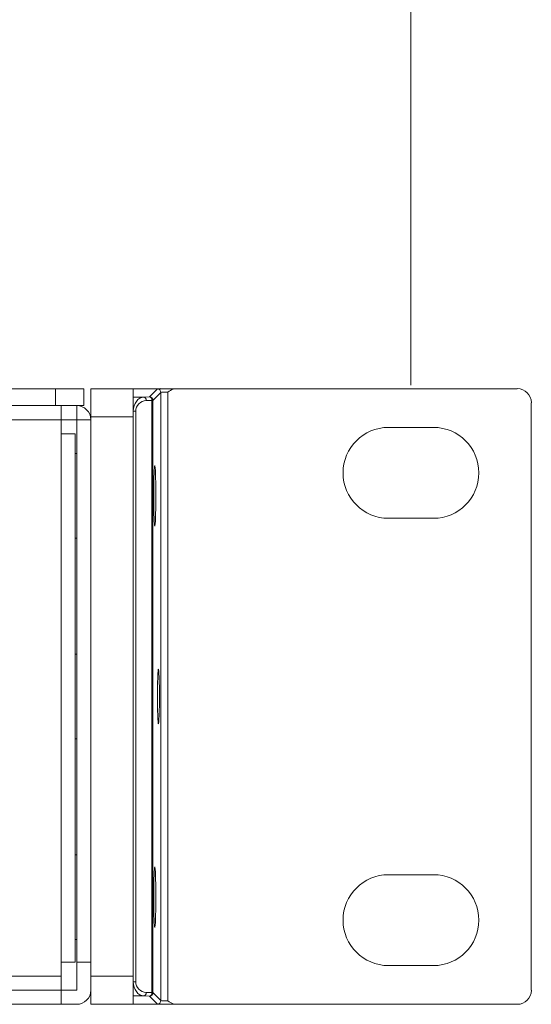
# Model space of a CAD drawing. Header units: millimetres. Extents: x 0 to 2122, y 0 to 1639.
# Tile 59 of 75: x 1955 to 1991, y 778 to 848. Entities that reach past the tile are written whole.
import ezdxf

# ---------------------------------------------------------------- set-up
doc = ezdxf.new("R2010")
doc.units = ezdxf.units.MM
doc.layers.add('1', color=7, linetype='Continuous', true_color=0xffffff)

msp = doc.modelspace()

# ---------------------------------------------------------------- linework, layer by layer
at = {"layer": '1', "color": 7, "lineweight": 13}
msp.add_line((1982.841, 822.121), (1982.841, 917.953), dxfattribs=at)
at = {"layer": '1', "color": 7, "linetype": 'Continuous', "lineweight": 13}
for p, q in [((1957.591, 821.87), (1542.591, 821.87)), ((1957.591, 820.67), (1957.591, 821.87)), ((1957.591, 821.87), (1959.591, 821.87)), ((1959.591, 821.87), (1959.591, 820.67)), ((1960.091, 821.87), (1963.091, 821.87)), ((1960.091, 821.87), (1960.091, 819.87)), ((1963.091, 821.87), (1965.023, 821.87)), ((1963.091, 821.87), (1963.091, 819.87)), ((1963.091, 821.275), (1963.861, 821.275)), ((1963.861, 821.275), (1964.26, 821.289)), ((1964.26, 821.289), (1964.824, 821.853)), ((1965.074, 821.604), (1964.51, 821.039)), ((1965.074, 778.437), (1965.074, 821.604)), ((1965.574, 821.629), (1965.574, 778.412)), ((1966.125, 821.87), (1990.392, 821.87)), ((1957.591, 820.67), (1542.591, 820.67)), ((1959.591, 820.67), (1957.591, 820.67)), ((1957.991, 819.67), (1957.991, 820.67)), ((1959.091, 820.67), (1959.005, 820.67)), ((1959.091, 820.67), (1959.091, 819.67)), ((1964.434, 821.039), (1964.035, 821.026)), ((1964.434, 779.002), (1964.434, 821.039)), ((1964.434, 821.039), (1964.51, 821.039)), ((1964.51, 821.039), (1964.51, 779.002)), ((1991.391, 820.871), (1991.391, 779.17)), ((1963.091, 819.87), (1960.091, 819.87)), ((1960.091, 780.17), (1960.091, 819.87)), ((1963.112, 820.276), (1963.091, 820.276)), ((1963.091, 780.17), (1963.091, 819.87)), ((1963.112, 779.765), (1963.112, 820.276)), ((1963.112, 820.276), (1963.285, 820.276)), ((1963.285, 820.276), (1963.285, 779.765)), ((1957.991, 819.67), (1542.191, 819.67)), ((1957.991, 819.67), (1957.991, 818.67)), ((1959.091, 819.67), (1957.991, 819.67)), ((1960.091, 819.67), (1959.091, 819.67)), ((1959.091, 781.17), (1959.091, 819.67)), ((1957.991, 781.17), (1957.991, 818.67)), ((1958.991, 818.67), (1957.991, 818.67)), ((1958.991, 781.17), (1958.991, 818.67)), ((1984.441, 819.121), (1981.241, 819.121)), ((1959.091, 817.27), (1958.991, 817.27)), ((1981.241, 812.67), (1984.441, 812.67)), ((1958.991, 811.27), (1959.091, 811.27)), ((1959.091, 803.02), (1958.991, 803.02)), ((1958.991, 797.02), (1959.091, 797.02)), ((1959.091, 788.77), (1958.991, 788.77)), ((1981.241, 787.371), (1984.441, 787.371)), ((1958.991, 782.77), (1959.091, 782.77)), ((1957.991, 781.17), (1957.991, 780.17)), ((1958.991, 781.17), (1957.991, 781.17)), ((1959.091, 781.17), (1960.091, 781.17)), ((1959.091, 781.17), (1959.091, 779.17)), ((1984.441, 780.92), (1981.241, 780.92)), ((1957.991, 780.17), (1542.191, 780.17)), ((1957.991, 779.17), (1957.991, 780.17)), ((1960.091, 780.17), (1963.091, 780.17)), ((1960.091, 778.17), (1960.091, 780.17)), ((1963.091, 780.17), (1963.091, 778.17)), ((1963.091, 779.765), (1963.112, 779.765)), ((1963.285, 779.765), (1963.112, 779.765)), ((1542.191, 779.17), (1957.991, 779.17)), ((1957.991, 779.17), (1959.091, 779.17)), ((1957.991, 778.17), (1957.991, 779.17)), ((1963.861, 778.765), (1963.091, 778.765)), ((1964.26, 778.752), (1963.861, 778.765)), ((1964.035, 779.015), (1964.434, 779.002)), ((1964.824, 778.187), (1964.26, 778.752)), ((1964.434, 779.002), (1964.51, 779.002)), ((1964.51, 779.002), (1965.074, 778.437)), ((1957.991, 778.17), (1792.591, 778.17)), ((1957.991, 778.17), (1959.091, 778.17)), ((1963.091, 778.17), (1960.091, 778.17)), ((1963.091, 778.17), (1965.023, 778.17)), ((1966.125, 778.17), (1990.392, 778.17))]:
    msp.add_line(p, q, dxfattribs=at)
for centre, radius, start, end in [((1959.091, 819.67), 1, 0, 90), ((1981.241, 815.895), 3.225, 90, 270), ((1984.441, 815.895), 3.225, 270, 90), ((1959.091, 779.17), 1, 270, 0)]:
    msp.add_arc(centre, radius, start, end, dxfattribs=at)
at = {"layer": '1', "color": 7, "linetype": 'Continuous', "lineweight": 13, "extrusion": (0, 0, -1)}
for centre, start, end in [((-1981.241, 784.145), 270, 90), ((-1984.441, 784.145), 90, 270)]:
    msp.add_arc(centre, 3.225, start, end, dxfattribs=at)
for centre, major_axis, ratio, start_param, end_param in [((1963.888, 820.276), (0, 1), 0.776648, 4.712389, 6.248279), ((1965.574, 821.853), (-0.75, 0), 0.034921, 0.034907, 0.745446), ((1965.574, 821.603), (-0.5, 0), 0.052381, 0.034907, 1.570796), ((1964.062, 820.276), (-0.777, 0), 0.965689, 0, 1.53589), ((1963.888, 779.765), (0, 1), 0.776648, 3.176499, 4.712389), ((1964.062, 779.765), (-0.777, 0), 0.965689, 4.747296, 6.283185), ((1965.574, 778.188), (-0.75, 0), 0.034921, 5.537739, 6.248279), ((1965.574, 778.438), (-0.5, 0), 0.052381, 4.712389, 6.248279)]:
    msp.add_ellipse(centre, major_axis=major_axis, ratio=ratio, start_param=start_param, end_param=end_param, dxfattribs=at)
at = {"layer": '1', "color": 7, "linetype": 'Continuous', "lineweight": 13}
for centre, major_axis, ratio, start_param, end_param in [((1963.861, 821.026), (-0.008, 0.25), 0.694454, 4.688974, 6.234664), ((1964.26, 821.039), (0.008, -0.25), 0.694454, 1.547382, 3.093071), ((1964.26, 821.039), (-0.177, 0.177), 0.998783, 3.9276, 5.497178), ((1964.824, 821.604), (-0.177, 0.177), 0.998783, 3.9276, 5.497178), ((1990.391, 820.87), (0.708, 0.708), 0.998783, 5.498396, 7.067979), ((1963.861, 779.015), (0.008, 0.25), 0.694454, 3.190114, 4.735803), ((1964.26, 779.002), (-0.008, -0.25), 0.694454, 0.048522, 1.594211), ((1964.26, 779.002), (0.177, 0.177), 0.998783, 3.9276, 5.497178), ((1990.391, 779.171), (0.708, -0.708), 0.998783, 5.498391, 7.067974), ((1964.824, 778.437), (0.177, 0.177), 0.998783, 3.9276, 5.497178)]:
    msp.add_ellipse(centre, major_axis=major_axis, ratio=ratio, start_param=start_param, end_param=end_param, dxfattribs=at)
for points, knots in [([(1965.023, 821.87), (1965.026, 821.87), (1965.029, 821.87), (1965.035, 821.87), (1965.038, 821.87), (1965.047, 821.87), (1965.052, 821.87), (1965.069, 821.87), (1965.08, 821.87), (1965.102, 821.869), (1965.112, 821.869), (1965.134, 821.869), (1965.145, 821.868), (1965.178, 821.868), (1965.199, 821.867), (1965.244, 821.867), (1965.266, 821.866), (1965.334, 821.866), (1965.381, 821.865), (1965.44, 821.865), (1965.452, 821.865), (1965.476, 821.865), (1965.488, 821.865), (1965.525, 821.865), (1965.549, 821.864), (1965.621, 821.864), (1965.669, 821.865), (1965.74, 821.865), (1965.764, 821.865), (1965.811, 821.866), (1965.834, 821.866), (1965.88, 821.866), (1965.903, 821.867), (1965.948, 821.867), (1965.97, 821.868), (1966.003, 821.868), (1966.013, 821.869), (1966.035, 821.869), (1966.046, 821.869), (1966.068, 821.87), (1966.079, 821.87), (1966.096, 821.87), (1966.101, 821.87), (1966.11, 821.87), (1966.113, 821.87), (1966.119, 821.87), (1966.122, 821.87), (1966.125, 821.87)], [0, 0, 0, 0, 0.007812, 0.007812, 0.015625, 0.015625, 0.03125, 0.03125, 0.0625, 0.0625, 0.09375, 0.09375, 0.125, 0.125, 0.1875, 0.1875, 0.25, 0.25, 0.375, 0.375, 0.40625, 0.40625, 0.4375, 0.4375, 0.5, 0.5, 0.625, 0.625, 0.6875, 0.6875, 0.75, 0.75, 0.8125, 0.8125, 0.875, 0.875, 0.90625, 0.90625, 0.9375, 0.9375, 0.96875, 0.96875, 0.984375, 0.984375, 0.992187, 0.992187, 1, 1, 1, 1]), ([(1966.125, 821.87), (1966.065, 821.87), (1966.005, 821.859), (1965.814, 821.796), (1965.693, 821.713), (1965.576, 821.631), (1965.575, 821.63), (1965.574, 821.629)], [0, 0, 0, 0, 0.29278, 0.29278, 0.992701, 0.992701, 1, 1, 1, 1]), ([(1964.562, 814.27), (1964.562, 814.833), (1964.57, 815.393), (1964.598, 816.189), (1964.617, 816.42), (1964.657, 816.42), (1964.676, 816.189), (1964.704, 815.393), (1964.712, 814.833), (1964.712, 813.707), (1964.704, 813.148), (1964.676, 812.352), (1964.657, 812.12), (1964.617, 812.12), (1964.598, 812.352), (1964.57, 813.148), (1964.562, 813.707), (1964.562, 814.27)], [0, 0, 0, 0, 0.125, 0.125, 0.25, 0.25, 0.375, 0.375, 0.5, 0.5, 0.625, 0.625, 0.75, 0.75, 0.875, 0.875, 1, 1, 1, 1]), ([(1964.831, 800.02), (1964.831, 800.531), (1964.838, 801.038), (1964.864, 801.76), (1964.881, 801.97), (1964.917, 801.97), (1964.935, 801.76), (1964.96, 801.038), (1964.967, 800.531), (1964.967, 799.51), (1964.96, 799.002), (1964.935, 798.28), (1964.917, 798.07), (1964.881, 798.07), (1964.864, 798.28), (1964.838, 799.002), (1964.831, 799.51), (1964.831, 800.02)], [0, 0, 0, 0, 0.125, 0.125, 0.25, 0.25, 0.375, 0.375, 0.5, 0.5, 0.625, 0.625, 0.75, 0.75, 0.875, 0.875, 1, 1, 1, 1]), ([(1964.562, 785.77), (1964.562, 786.333), (1964.57, 786.893), (1964.598, 787.689), (1964.617, 787.92), (1964.657, 787.92), (1964.676, 787.689), (1964.704, 786.893), (1964.712, 786.333), (1964.712, 785.207), (1964.704, 784.648), (1964.676, 783.852), (1964.657, 783.62), (1964.617, 783.62), (1964.598, 783.852), (1964.57, 784.648), (1964.562, 785.207), (1964.562, 785.77)], [0, 0, 0, 0, 0.125, 0.125, 0.25, 0.25, 0.375, 0.375, 0.5, 0.5, 0.625, 0.625, 0.75, 0.75, 0.875, 0.875, 1, 1, 1, 1]), ([(1966.125, 778.17), (1966.122, 778.17), (1966.119, 778.17), (1966.113, 778.17), (1966.11, 778.17), (1966.101, 778.17), (1966.096, 778.171), (1966.079, 778.171), (1966.068, 778.171), (1966.046, 778.171), (1966.035, 778.172), (1966.014, 778.172), (1966.003, 778.172), (1965.97, 778.173), (1965.948, 778.173), (1965.904, 778.174), (1965.882, 778.174), (1965.814, 778.175), (1965.767, 778.175), (1965.708, 778.176), (1965.696, 778.176), (1965.672, 778.176), (1965.66, 778.176), (1965.623, 778.176), (1965.599, 778.176), (1965.527, 778.176), (1965.479, 778.176), (1965.408, 778.176), (1965.384, 778.175), (1965.337, 778.175), (1965.313, 778.175), (1965.267, 778.174), (1965.245, 778.174), (1965.2, 778.173), (1965.178, 778.173), (1965.145, 778.172), (1965.134, 778.172), (1965.113, 778.172), (1965.102, 778.171), (1965.08, 778.171), (1965.069, 778.171), (1965.052, 778.171), (1965.047, 778.17), (1965.038, 778.17), (1965.035, 778.17), (1965.029, 778.17), (1965.026, 778.17), (1965.023, 778.17)], [0, 0, 0, 0, 0.007812, 0.007812, 0.015625, 0.015625, 0.03125, 0.03125, 0.0625, 0.0625, 0.09375, 0.09375, 0.125, 0.125, 0.1875, 0.1875, 0.25, 0.25, 0.375, 0.375, 0.40625, 0.40625, 0.4375, 0.4375, 0.5, 0.5, 0.625, 0.625, 0.6875, 0.6875, 0.75, 0.75, 0.8125, 0.8125, 0.875, 0.875, 0.90625, 0.90625, 0.9375, 0.9375, 0.96875, 0.96875, 0.984375, 0.984375, 0.992187, 0.992187, 1, 1, 1, 1]), ([(1965.574, 778.412), (1965.575, 778.411), (1965.576, 778.41), (1965.693, 778.327), (1965.814, 778.245), (1966.005, 778.182), (1966.065, 778.17), (1966.125, 778.17)], [0, 0, 0, 0, 0.007299, 0.007299, 0.70722, 0.70722, 1, 1, 1, 1])]:
    msp.add_open_spline(points, degree=3, knots=knots, dxfattribs=at)

doc.saveas('drawing.dxf')
